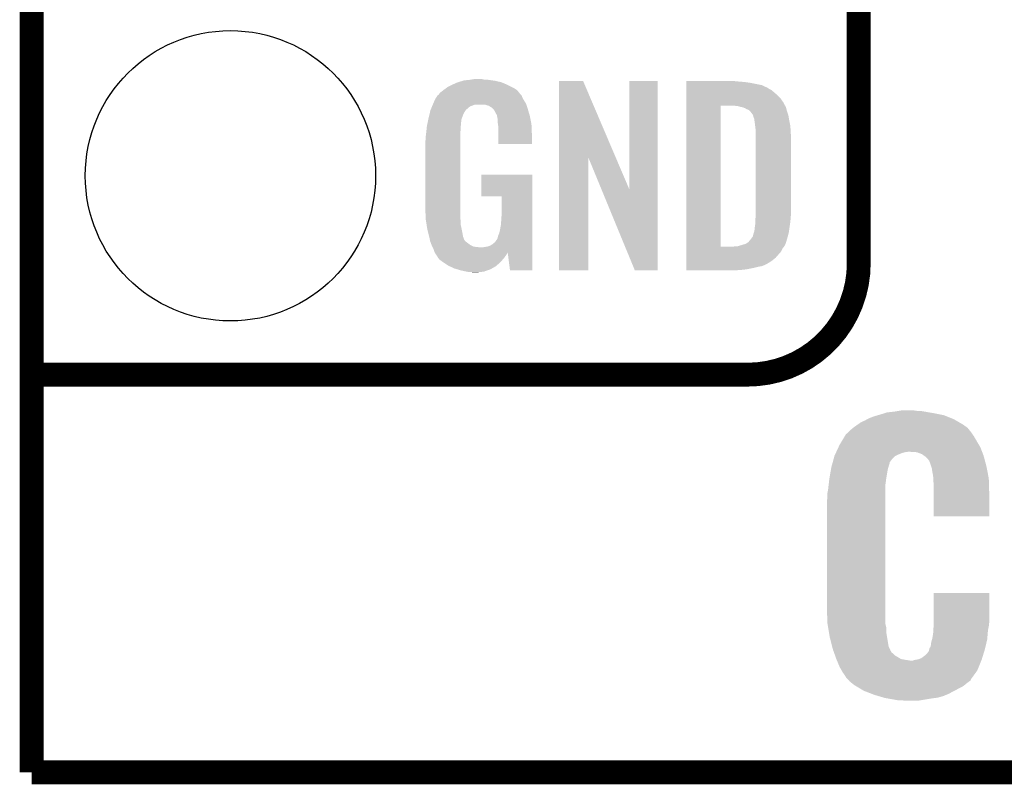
# Model space of a CAD drawing. Extents: x -1.3 to 24.2, y -3.9 to 53.4.
# Tile 1 of 44: x -1.3 to 4.9, y -3.9 to 1. Entities that reach past the tile are written whole.
import ezdxf

# ---------------------------------------------------------------- set-up
doc = ezdxf.new("R2010")
doc.units = 0
doc.layers.get('0').update_dxf_attribs({"linetype": 'CONTINUOUS'})
for name, color, linetype in [('CURRENT_17_CLICK_V100_GKO', 5, 'CONTINUOUS'), ('CURRENT_17_CLICK_V100_GTO', 14, 'CONTINUOUS'), ('CURRENT_17_CLICK_V100_GTS', 12, 'CONTINUOUS')]:
    doc.layers.add(name, color=color, linetype=linetype)

# ---------------------------------------------------------------- blocks, each defined once
blk = doc.blocks.new('ROUND_25')
blk.add_circle((0, 0), 0.9271)

msp = doc.modelspace()

# ---------------------------------------------------------------- linework, layer by layer
at = {"layer": 'CURRENT_17_CLICK_V100_GKO', "const_width": 0.1524}
for points in [[(-1.27, -3.81), (-1.27, 51.054)], [(-1.27, -3.81), (21.59, -3.81)]]:
    msp.add_lwpolyline(points, dxfattribs=at)
at = {"layer": 'CURRENT_17_CLICK_V100_GTO', "const_width": 0.1524}
for points in [[(4.0132, -0.5588), (4.0132, 18.3388)], [(-1.27, -1.27), (-0.26924, -1.27)], [(-1.27, -1.27), (3.302, -1.27)]]:
    msp.add_lwpolyline(points, dxfattribs=at)
msp.add_lwpolyline([(3.302, -1.27, 0.4142136), (4.0132, -0.5588)], format="xyb", dxfattribs=at)
at = {"layer": 'CURRENT_17_CLICK_V100_GTO'}
for points in [[(1.37636, 0.558798), (1.386842, 0.56642), (1.81356, 0.558798), (1.798318, 0.56642)], [(1.386842, 0.56642), (1.41224, 0.57912), (1.798318, 0.56642), (1.77292, 0.57912)], [(1.41224, 0.57912), (1.4224, 0.5842), (1.77292, 0.57912), (1.761308, 0.5842)], [(1.4224, 0.5842), (1.44526, 0.59436), (1.761308, 0.5842), (1.738084, 0.59436)], [(1.44526, 0.59436), (1.452874, 0.596898), (1.738084, 0.59436), (1.732282, 0.596898)], [(1.452874, 0.596898), (1.46812, 0.60198), (1.732282, 0.596898), (1.710686, 0.60198)], [(1.46812, 0.60198), (1.485054, 0.60706), (1.710686, 0.60198), (1.689098, 0.60706)], [(1.485054, 0.60706), (1.493522, 0.6096), (1.689098, 0.60706), (1.67005, 0.6096)], [(1.493522, 0.6096), (1.524, 0.61214), (1.67005, 0.6096), (1.651, 0.61214)], [(1.524, 0.61214), (1.53924, 0.61468), (1.651, 0.61214), (1.635762, 0.61468)], [(1.53924, 0.61468), (1.554482, 0.61722), (1.617982, 0.61468), (1.607822, 0.61722)], [(2.098052, 0.116728), (2.09806, 0.604506), (2.461042, 0.116728), (2.252984, 0.604506)], [(2.09806, 0.604506), (2.098062, 0.60452), (2.252984, 0.604506), (2.098062, 0.60452)], [(2.54762, -0.086252), (2.54764, 0.604498), (2.727946, -0.086252), (2.72796, 0.604498)], [(2.54764, 0.604498), (2.547642, 0.60452), (2.72796, 0.604498), (2.547642, 0.60452)], [(2.91086, 0.60198), (2.910862, 0.60452), (3.24612, 0.60198), (3.22072, 0.60452)], [(2.91086, 0.59944), (2.91086, 0.60198), (3.27914, 0.59944), (3.24612, 0.60198)], [(2.91086, 0.59436), (2.91086, 0.59944), (3.317238, 0.59436), (3.27914, 0.59944)], [(2.91086, 0.579118), (2.91086, 0.59436), (3.393442, 0.579118), (3.317238, 0.59436)], [(2.91086, 0.56388), (2.91086, 0.579118), (3.42646, 0.56388), (3.393442, 0.579118)], [(1.308102, 0.490222), (1.323334, 0.513076), (1.869442, 0.490222), (1.859282, 0.513076)], [(1.323334, 0.513076), (1.32334, 0.513084), (1.859282, 0.513076), (1.859276, 0.513084)], [(1.32334, 0.513084), (1.323362, 0.51562), (1.859276, 0.513084), (1.85674, 0.51562)], [(1.323362, 0.51562), (1.328424, 0.51563), (1.85674, 0.51562), (1.85673, 0.51563)], [(1.328424, 0.51563), (1.332992, 0.52324), (1.85673, 0.51563), (1.849122, 0.52324)], [(1.332992, 0.52324), (1.33604, 0.528316), (1.849122, 0.52324), (1.846582, 0.528316)], [(1.33604, 0.528316), (1.336044, 0.528322), (1.846582, 0.528316), (1.846578, 0.528322)], [(1.336044, 0.528322), (1.3589, 0.5461), (1.846578, 0.528322), (1.831342, 0.5461)], [(1.3589, 0.5461), (1.37636, 0.558798), (1.831342, 0.5461), (1.81356, 0.558798)], [(2.91086, 0.561338), (2.91086, 0.56388), (3.431542, 0.561338), (3.42646, 0.56388)], [(2.91086, 0.55626), (2.91086, 0.561338), (3.439162, 0.55626), (3.431542, 0.561338)], [(2.91086, 0.54864), (2.91086, 0.55626), (3.4544, 0.54864), (3.439162, 0.55626)], [(2.91086, 0.5334), (2.91086, 0.54864), (3.47218, 0.5334), (3.4544, 0.54864)], [(2.91086, 0.515622), (2.91086, 0.5334), (3.4925, 0.515622), (3.47218, 0.5334)], [(2.91086, 0.4953), (2.91086, 0.515622), (3.51282, 0.4953), (3.4925, 0.515622)], [(1.285106, 0.436878), (1.288314, 0.4445), (1.521458, 0.436878), (1.534158, 0.4445)], [(1.288314, 0.4445), (1.292592, 0.454658), (1.534158, 0.4445), (1.562098, 0.454658)], [(1.292592, 0.45466), (1.2958, 0.46228), (1.88976, 0.45466), (1.88722, 0.46228)], [(1.292592, 0.454658), (1.292592, 0.45466), (1.562098, 0.454658), (1.625596, 0.45466)], [(1.2958, 0.46228), (1.29794, 0.46736), (1.88722, 0.46228), (1.883988, 0.46736)], [(1.29794, 0.46736), (1.3081, 0.49022), (1.883988, 0.46736), (1.869442, 0.49022)], [(1.3081, 0.49022), (1.308102, 0.490222), (1.869442, 0.49022), (1.869442, 0.490222)], [(1.640842, 0.44958), (1.625596, 0.45466), (1.891454, 0.44958), (1.88976, 0.45466)], [(1.650998, 0.447042), (1.640842, 0.44958), (1.8923, 0.447042), (1.891454, 0.44958)], [(1.666238, 0.436882), (1.650998, 0.447042), (1.895686, 0.436882), (1.8923, 0.447042)], [(2.910842, -0.452098), (2.910858, 0.44704), (3.13182, -0.452098), (3.131842, 0.44704)], [(2.910858, 0.4699), (2.91086, 0.4953), (3.5306, 0.4699), (3.51282, 0.4953)], [(2.910858, 0.44704), (2.910858, 0.4699), (3.54307, 0.44704), (3.5306, 0.4699)], [(3.243582, 0.4445), (3.223258, 0.44704), (3.544456, 0.4445), (3.54307, 0.44704)], [(3.25247, 0.44196), (3.243582, 0.4445), (3.54584, 0.44196), (3.544456, 0.4445)], [(3.261358, 0.43942), (3.25247, 0.44196), (3.547112, 0.43942), (3.54584, 0.44196)], [(1.26492, 0.36576), (1.270362, 0.388618), (1.477588, 0.36576), (1.4859, 0.388618)], [(1.270362, 0.388618), (1.2752, 0.408938), (1.4859, 0.388618), (1.49606, 0.408938)], [(1.2752, 0.408938), (1.277622, 0.419102), (1.49606, 0.408938), (1.502836, 0.419102)], [(1.277622, 0.419102), (1.279758, 0.424176), (1.502836, 0.419102), (1.50622, 0.424176)], [(1.279758, 0.424176), (1.280828, 0.426718), (1.50622, 0.424176), (1.511296, 0.426718)], [(1.280828, 0.426718), (1.285106, 0.436878), (1.511296, 0.426718), (1.521458, 0.436878)], [(1.671316, 0.434342), (1.666238, 0.436882), (1.896534, 0.434342), (1.895686, 0.436882)], [(1.680028, 0.42418), (1.671316, 0.434342), (1.89992, 0.42418), (1.896534, 0.434342)], [(1.68656, 0.41656), (1.680028, 0.42418), (1.902162, 0.41656), (1.89992, 0.42418)], [(1.69672, 0.396242), (1.68656, 0.41656), (1.908138, 0.396242), (1.902162, 0.41656)], [(1.701796, 0.388626), (1.69672, 0.396242), (1.910378, 0.388626), (1.908138, 0.396242)], [(1.7018, 0.381004), (1.701796, 0.388626), (1.91262, 0.381004), (1.910378, 0.388626)], [(1.701802, 0.381002), (1.7018, 0.381004), (1.91262, 0.381002), (1.91262, 0.381004)], [(1.704338, 0.375924), (1.701802, 0.381002), (1.913588, 0.375924), (1.91262, 0.381002)], [(3.274062, 0.436878), (3.261358, 0.43942), (3.548382, 0.436878), (3.547112, 0.43942)], [(3.286762, 0.431798), (3.274062, 0.436878), (3.549652, 0.431798), (3.548382, 0.436878)], [(3.294382, 0.42672), (3.286762, 0.431798), (3.55092, 0.42672), (3.549652, 0.431798)], [(3.299464, 0.42418), (3.294382, 0.42672), (3.551646, 0.42418), (3.55092, 0.42672)], [(3.302004, 0.424178), (3.299464, 0.42418), (3.551648, 0.424178), (3.551646, 0.42418)], [(3.31216, 0.419098), (3.302004, 0.424178), (3.553098, 0.419098), (3.551648, 0.424178)], [(3.322318, 0.40894), (3.31216, 0.419098), (3.556, 0.40894), (3.553098, 0.419098)], [(3.32232, 0.408938), (3.322318, 0.40894), (3.556002, 0.408938), (3.556, 0.40894)], [(3.337562, 0.388618), (3.32232, 0.408938), (3.562774, 0.388618), (3.556002, 0.408938)], [(3.338198, 0.38608), (3.337562, 0.388618), (3.56362, 0.38608), (3.562774, 0.388618)], [(3.3401, 0.378462), (3.338198, 0.38608), (3.56489, 0.378462), (3.56362, 0.38608)], [(3.34264, 0.37084), (3.3401, 0.378462), (3.56616, 0.37084), (3.56489, 0.378462)], [(1.25262, 0.29718), (1.254492, 0.314958), (1.47066, 0.29718), (1.47066, 0.314958)], [(1.254492, 0.314958), (1.25476, 0.3175), (1.47066, 0.314958), (1.471082, 0.3175)], [(1.25476, 0.3175), (1.257432, 0.330198), (1.471082, 0.3175), (1.4732, 0.330198)], [(1.257432, 0.330198), (1.260106, 0.342898), (1.4732, 0.330198), (1.4732, 0.342898)], [(1.260106, 0.342898), (1.262244, 0.353058), (1.4732, 0.342898), (1.47574, 0.353058)], [(1.262244, 0.353058), (1.263848, 0.360676), (1.47574, 0.353058), (1.47574, 0.360676)], [(1.263848, 0.360676), (1.26492, 0.36576), (1.47574, 0.360676), (1.477588, 0.36576)], [(1.70434, 0.373382), (1.704338, 0.375924), (1.914072, 0.373382), (1.913588, 0.375924)], [(1.70688, 0.360682), (1.70434, 0.373382), (1.916492, 0.360682), (1.914072, 0.373382)], [(1.70688, 0.340362), (1.70688, 0.360682), (1.920362, 0.340362), (1.916492, 0.360682)], [(1.708836, 0.327658), (1.70688, 0.340362), (1.92278, 0.327658), (1.920362, 0.340362)], [(1.71196, 0.307342), (1.708836, 0.327658), (1.923628, 0.307342), (1.92278, 0.327658)], [(3.34518, 0.365756), (3.34264, 0.37084), (3.567008, 0.365756), (3.56616, 0.37084)], [(3.34518, 0.363218), (3.34518, 0.365756), (3.567432, 0.363218), (3.567008, 0.365756)], [(3.34645, 0.3556), (3.34518, 0.363218), (3.5687, 0.3556), (3.567432, 0.363218)], [(3.34772, 0.34798), (3.34645, 0.3556), (3.570224, 0.34798), (3.5687, 0.3556)], [(3.35153, 0.3175), (3.34772, 0.34798), (3.57632, 0.3175), (3.570224, 0.34798)], [(3.35534, 0.287018), (3.35153, 0.3175), (3.578114, 0.287018), (3.57632, 0.3175)], [(1.24714, 0.25146), (1.24968, 0.26924), (1.46812, 0.25146), (1.46812, 0.26924)], [(1.24968, 0.26924), (1.250214, 0.274318), (1.46812, 0.26924), (1.46812, 0.274318)], [(1.250214, 0.274318), (1.25262, 0.29718), (1.46812, 0.274318), (1.47066, 0.29718)], [(1.71196, 0.2667), (1.71196, 0.307342), (1.92532, 0.2667), (1.923628, 0.307342)], [(1.71196, 0.203222), (1.71196, 0.2667), (1.925298, 0.203222), (1.92532, 0.2667)], [(3.35534, 0.27432), (3.35534, 0.287018), (3.57886, 0.27432), (3.578114, 0.287018)], [(3.35534, 0.228602), (3.35534, 0.27432), (3.5814, 0.228602), (3.57886, 0.27432)], [(1.2446, 0.218442), (1.24714, 0.233682), (1.46812, 0.218442), (1.46812, 0.233682)], [(1.2446, -0.20574), (1.2446, 0.218442), (1.46812, -0.20574), (1.46812, 0.218442)], [(1.24714, 0.233682), (1.24714, 0.25146), (1.46812, 0.233682), (1.46812, 0.25146)], [(1.925298, 0.2032), (1.71196, 0.203222), (1.925298, 0.2032), (1.925298, 0.203222)], [(3.35534, -0.23622), (3.35534, 0.228602), (3.5814, -0.23622), (3.5814, 0.228602)], [(2.09804, -0.604498), (2.098052, 0.116728), (2.285978, -0.604498), (2.286, 0.116728)], [(2.369636, -0.086252), (2.286, 0.116728), (2.54762, -0.086252), (2.461042, 0.116728)], [(1.60274, -0.132058), (1.60276, 0.007598), (1.927854, -0.132058), (1.92786, 0.007598)], [(1.60276, 0.007598), (1.602762, 0.00762), (1.92786, 0.007598), (1.602762, 0.00762)], [(2.583176, -0.604506), (2.369636, -0.086252), (2.727938, -0.604506), (2.727946, -0.086252)], [(1.732258, -0.13208), (1.60274, -0.132058), (1.927854, -0.13208), (1.927854, -0.132058)], [(1.73228, -0.243842), (1.732258, -0.13208), (1.92785, -0.243842), (1.927854, -0.13208)], [(1.246868, -0.26924), (1.2446, -0.20574), (1.46812, -0.26924), (1.46812, -0.20574)], [(1.72974, -0.28194), (1.73228, -0.243842), (1.927848, -0.28194), (1.92785, -0.243842)], [(3.354416, -0.26162), (3.35534, -0.25146), (3.57886, -0.26162), (3.579876, -0.25146)], [(3.35534, -0.25146), (3.35534, -0.23622), (3.579876, -0.25146), (3.5814, -0.23622)], [(1.24714, -0.276858), (1.246868, -0.26924), (1.469074, -0.276858), (1.46812, -0.26924)], [(1.249174, -0.289562), (1.24714, -0.276858), (1.47066, -0.289562), (1.469074, -0.276858)], [(1.252832, -0.312422), (1.249174, -0.289562), (1.47066, -0.312422), (1.47066, -0.289562)], [(1.256488, -0.33528), (1.252832, -0.312422), (1.47574, -0.33528), (1.47066, -0.312422)], [(1.7272, -0.31496), (1.72974, -0.28194), (1.927848, -0.31496), (1.927848, -0.28194)], [(3.35026, -0.322578), (3.3528, -0.30226), (3.571966, -0.322578), (3.574868, -0.30226)], [(3.3528, -0.279398), (3.354416, -0.26162), (3.577378, -0.279398), (3.57886, -0.26162)], [(3.3528, -0.2921), (3.3528, -0.279398), (3.57632, -0.2921), (3.577378, -0.279398)], [(3.3528, -0.30226), (3.3528, -0.2921), (3.574868, -0.30226), (3.57632, -0.2921)], [(1.2573, -0.34036), (1.256488, -0.33528), (1.476756, -0.34036), (1.47574, -0.33528)], [(1.26238, -0.36068), (1.2573, -0.34036), (1.48082, -0.36068), (1.476756, -0.34036)], [(1.269366, -0.388622), (1.26238, -0.36068), (1.485902, -0.388622), (1.48082, -0.36068)], [(1.709422, -0.383538), (1.71704, -0.365758), (1.927844, -0.383538), (1.927846, -0.365758)], [(1.71704, -0.365758), (1.72212, -0.3429), (1.927846, -0.365758), (1.927846, -0.3429)], [(1.72212, -0.3429), (1.7272, -0.31496), (1.927846, -0.3429), (1.927848, -0.31496)], [(3.337558, -0.386084), (3.3401, -0.37084), (3.560062, -0.386084), (3.564128, -0.37084)], [(3.3401, -0.37084), (3.342638, -0.363222), (3.564128, -0.37084), (3.56616, -0.363222)], [(3.342638, -0.363222), (3.345178, -0.355602), (3.56616, -0.363222), (3.567248, -0.355602)], [(3.345178, -0.355602), (3.34518, -0.353064), (3.567248, -0.355602), (3.56761, -0.353064)], [(3.34518, -0.353064), (3.347718, -0.345442), (3.56761, -0.353064), (3.568698, -0.345442)], [(3.347718, -0.345442), (3.34772, -0.335282), (3.568698, -0.345442), (3.57015, -0.335282)], [(3.34772, -0.335282), (3.35026, -0.322578), (3.57015, -0.335282), (3.571966, -0.322578)], [(1.27, -0.39116), (1.269366, -0.388622), (1.486856, -0.39116), (1.485902, -0.388622)], [(1.273558, -0.40894), (1.27, -0.39116), (1.493524, -0.40894), (1.486856, -0.39116)], [(1.274066, -0.411484), (1.273558, -0.40894), (1.496062, -0.411484), (1.493524, -0.40894)], [(1.27508, -0.416558), (1.274066, -0.411484), (1.498604, -0.416558), (1.496062, -0.411484)], [(1.275082, -0.41656), (1.27508, -0.416558), (1.498604, -0.41656), (1.498604, -0.416558)], [(1.280796, -0.4318), (1.275082, -0.41656), (1.51892, -0.4318), (1.498604, -0.41656)], [(1.2827, -0.43688), (1.280796, -0.4318), (1.52527, -0.43688), (1.51892, -0.4318)], [(1.284878, -0.441962), (1.2827, -0.43688), (1.531622, -0.441962), (1.52527, -0.43688)], [(1.656082, -0.44704), (1.673858, -0.43688), (1.927842, -0.44704), (1.927844, -0.43688)], [(1.673858, -0.43688), (1.689102, -0.424178), (1.927844, -0.43688), (1.927844, -0.424178)], [(1.689102, -0.424178), (1.701802, -0.406398), (1.927844, -0.424178), (1.927844, -0.406398)], [(1.701802, -0.406398), (1.70434, -0.403856), (1.927844, -0.406398), (1.927844, -0.403856)], [(1.70434, -0.403856), (1.70688, -0.396238), (1.927844, -0.403856), (1.927844, -0.396238)], [(1.70688, -0.396238), (1.709422, -0.383538), (1.927844, -0.396238), (1.927844, -0.383538)], [(3.241036, -0.44958), (3.27406, -0.43942), (3.53822, -0.44958), (3.5433, -0.43942)], [(3.27406, -0.43942), (3.29184, -0.434342), (3.5433, -0.43942), (3.545838, -0.434342)], [(3.29184, -0.434342), (3.291842, -0.43434), (3.545838, -0.434342), (3.54584, -0.43434)], [(3.291842, -0.43434), (3.30708, -0.42418), (3.54584, -0.43434), (3.548966, -0.42418)], [(3.30708, -0.42418), (3.309622, -0.421638), (3.548966, -0.42418), (3.549748, -0.421638)], [(3.309622, -0.421638), (3.32232, -0.4064), (3.549748, -0.421638), (3.554436, -0.4064)], [(3.32232, -0.4064), (3.32613, -0.40132), (3.554436, -0.4064), (3.556, -0.40132)], [(3.32613, -0.40132), (3.337558, -0.386084), (3.556, -0.40132), (3.560062, -0.386084)], [(1.289232, -0.45212), (1.284878, -0.441962), (1.551944, -0.45212), (1.531622, -0.441962)], [(1.29032, -0.45466), (1.289232, -0.45212), (1.57226, -0.45466), (1.551944, -0.45212)], [(1.29159, -0.4572), (1.29032, -0.45466), (1.597658, -0.4572), (1.57226, -0.45466)], [(1.29794, -0.4699), (1.29159, -0.4572), (1.927842, -0.4699), (1.927842, -0.4572)], [(1.30302, -0.485138), (1.29794, -0.4699), (1.927842, -0.485138), (1.927842, -0.4699)], [(1.30357, -0.486236), (1.30302, -0.485138), (1.927842, -0.486236), (1.927842, -0.485138)], [(1.30357, -0.486238), (1.30357, -0.486236), (1.77038, -0.486238), (1.7704, -0.486236)], [(1.305564, -0.490224), (1.30357, -0.486238), (1.770378, -0.490224), (1.77038, -0.486238)], [(1.3081, -0.495298), (1.305564, -0.490224), (1.767478, -0.495298), (1.770378, -0.490224)], [(1.316568, -0.508), (1.3081, -0.495298), (1.76022, -0.508), (1.767478, -0.495298)], [(1.610362, -0.4572), (1.62306, -0.45466), (1.927842, -0.4572), (1.927842, -0.45466)], [(1.62306, -0.45466), (1.640842, -0.452118), (1.927842, -0.45466), (1.927842, -0.452118)], [(1.640842, -0.452118), (1.656082, -0.44704), (1.927842, -0.452118), (1.927842, -0.44704)], [(1.785618, -0.6045), (1.7704, -0.486236), (1.927838, -0.6045), (1.927842, -0.486236)], [(2.91084, -0.523242), (2.910842, -0.4826), (3.482338, -0.523242), (3.5179, -0.4826)], [(2.910842, -0.45212), (2.910842, -0.452098), (3.213098, -0.45212), (3.13182, -0.452098)], [(2.910842, -0.462282), (2.910842, -0.45212), (3.528058, -0.462282), (3.536186, -0.45212)], [(2.910842, -0.4826), (2.910842, -0.462282), (3.5179, -0.4826), (3.528058, -0.462282)], [(3.213098, -0.45212), (3.225798, -0.44958), (3.536186, -0.45212), (3.53822, -0.44958)], [(1.31826, -0.51054), (1.316568, -0.508), (1.758314, -0.51054), (1.76022, -0.508)], [(1.320794, -0.513074), (1.31826, -0.51054), (1.756414, -0.513074), (1.758314, -0.51054)], [(1.3208, -0.515616), (1.320794, -0.513074), (1.754508, -0.515616), (1.756414, -0.513074)], [(1.329872, -0.52832), (1.3208, -0.515616), (1.74498, -0.52832), (1.754508, -0.515616)], [(1.333498, -0.533398), (1.329872, -0.52832), (1.740466, -0.533398), (1.74498, -0.52832)], [(1.35382, -0.54864), (1.333498, -0.533398), (1.726916, -0.54864), (1.740466, -0.533398)], [(1.357632, -0.55118), (1.35382, -0.54864), (1.72466, -0.55118), (1.726916, -0.54864)], [(1.391918, -0.574038), (1.357632, -0.55118), (1.699516, -0.574038), (1.72466, -0.55118)], [(2.91084, -0.54356), (2.91084, -0.523242), (3.456938, -0.54356), (3.482338, -0.523242)], [(2.91084, -0.56134), (2.91084, -0.54356), (3.428998, -0.56134), (3.456938, -0.54356)], [(2.91084, -0.56896), (2.91084, -0.56134), (3.41376, -0.56896), (3.428998, -0.56134)], [(1.39737, -0.576582), (1.391918, -0.574038), (1.696718, -0.576582), (1.699516, -0.574038)], [(1.43002, -0.59182), (1.39737, -0.576582), (1.670048, -0.59182), (1.696718, -0.576582)], [(1.447292, -0.5969), (1.43002, -0.59182), (1.661158, -0.5969), (1.670048, -0.59182)], [(1.4732, -0.60452), (1.447292, -0.5969), (1.639568, -0.60452), (1.661158, -0.5969)], [(1.50876, -0.61214), (1.4732, -0.60452), (1.617978, -0.61214), (1.639568, -0.60452)], [(1.523998, -0.61468), (1.50876, -0.61214), (1.59258, -0.61468), (1.617978, -0.61214)], [(1.551938, -0.61722), (1.539238, -0.61468), (1.567182, -0.61722), (1.59258, -0.61468)], [(1.927838, -0.60452), (1.785618, -0.6045), (1.927838, -0.60452), (1.927838, -0.6045)], [(2.285978, -0.60452), (2.09804, -0.604498), (2.285978, -0.60452), (2.285978, -0.604498)], [(2.727938, -0.60452), (2.583176, -0.604506), (2.727938, -0.60452), (2.727938, -0.604506)], [(2.91084, -0.57658), (2.91084, -0.56896), (3.395978, -0.57658), (3.41376, -0.56896)], [(2.91084, -0.58166), (2.91084, -0.57658), (3.36804, -0.58166), (3.395978, -0.57658)], [(2.91084, -0.58928), (2.91084, -0.58166), (3.33756, -0.58928), (3.36804, -0.58166)], [(2.91084, -0.5969), (2.91084, -0.58928), (3.29946, -0.5969), (3.33756, -0.58928)], [(2.91084, -0.60198), (2.91084, -0.5969), (3.25374, -0.60198), (3.29946, -0.5969)], [(2.91084, -0.604498), (2.91084, -0.60198), (3.205898, -0.604498), (3.25374, -0.60198)], [(3.205482, -0.60452), (2.91084, -0.604498), (3.205482, -0.60452), (3.205898, -0.604498)], [(4.193542, -1.5113), (4.23926, -1.50622), (4.46405, -1.5113), (4.43484, -1.50622)], [(4.23926, -1.50622), (4.26974, -1.50114), (4.43484, -1.50622), (4.406902, -1.50114)], [(4.26974, -1.50114), (4.284982, -1.4986), (4.384042, -1.50114), (4.36626, -1.4986)], [(4.0259, -1.5748), (4.05384, -1.5621), (4.655098, -1.5748), (4.633326, -1.5621)], [(4.05384, -1.5621), (4.06781, -1.55448), (4.633326, -1.5621), (4.620262, -1.55448)], [(4.06781, -1.55448), (4.081782, -1.54686), (4.620262, -1.55448), (4.601212, -1.54686)], [(4.081782, -1.54686), (4.11734, -1.534162), (4.601212, -1.54686), (4.569464, -1.534162)], [(4.11734, -1.534162), (4.135116, -1.529082), (4.569464, -1.534162), (4.556762, -1.529082)], [(4.135116, -1.529082), (4.1529, -1.524), (4.556762, -1.529082), (4.531356, -1.524)], [(4.1529, -1.524), (4.177284, -1.51638), (4.531356, -1.524), (4.49326, -1.51638)], [(4.177284, -1.51638), (4.193542, -1.5113), (4.49326, -1.51638), (4.46405, -1.5113)], [(3.94716, -1.63576), (3.95478, -1.62814), (4.72948, -1.63576), (4.723386, -1.62814)], [(3.95478, -1.62814), (3.976508, -1.610362), (4.723386, -1.62814), (4.709162, -1.610362)], [(3.976508, -1.610362), (3.98272, -1.60528), (4.709162, -1.610362), (4.702176, -1.60528)], [(3.98272, -1.60528), (4.00431, -1.59004), (4.702176, -1.60528), (4.681222, -1.59004)], [(4.00431, -1.59004), (4.0259, -1.5748), (4.681222, -1.59004), (4.655098, -1.5748)], [(3.89128, -1.71704), (3.906518, -1.69164), (4.779982, -1.71704), (4.76504, -1.69164)], [(3.906518, -1.69164), (3.924806, -1.661158), (4.76504, -1.69164), (4.74726, -1.661158)], [(3.924806, -1.661158), (3.92938, -1.653536), (4.74726, -1.661158), (4.741816, -1.653536)], [(3.92938, -1.653536), (3.929388, -1.650996), (4.741816, -1.653536), (4.740002, -1.650996)], [(3.929388, -1.650996), (3.937002, -1.645918), (4.740002, -1.650996), (4.736374, -1.645918)], [(3.937002, -1.645918), (3.93954, -1.64338), (4.736374, -1.645918), (4.73456, -1.64338)], [(3.93954, -1.64338), (3.94716, -1.63576), (4.73456, -1.64338), (4.72948, -1.63576)], [(3.870052, -1.76276), (3.883024, -1.734818), (4.801086, -1.76276), (4.79044, -1.734818)], [(3.883024, -1.734818), (3.89128, -1.71704), (4.79044, -1.734818), (4.779982, -1.71704)], [(3.847046, -1.828804), (3.852652, -1.808482), (4.21132, -1.828804), (4.22656, -1.808482)], [(3.852652, -1.808482), (3.857558, -1.790702), (4.22656, -1.808482), (4.24434, -1.790702)], [(3.857558, -1.790702), (3.85826, -1.788158), (4.24434, -1.790702), (4.249426, -1.788158)], [(3.85826, -1.788158), (3.861796, -1.78054), (4.249426, -1.788158), (4.26466, -1.78054)], [(3.861796, -1.78054), (3.866514, -1.77038), (4.26466, -1.78054), (4.290058, -1.77038)], [(3.866514, -1.77038), (3.868872, -1.7653), (4.290058, -1.77038), (4.307838, -1.7653)], [(3.868872, -1.7653), (3.870052, -1.76276), (4.307838, -1.7653), (4.32562, -1.76276)], [(4.384038, -1.7653), (4.343402, -1.76276), (4.802052, -1.7653), (4.801086, -1.76276)], [(4.41706, -1.778), (4.384038, -1.7653), (4.80689, -1.778), (4.802052, -1.7653)], [(4.431288, -1.78816), (4.41706, -1.778), (4.81076, -1.78816), (4.80689, -1.778)], [(4.43484, -1.790698), (4.431288, -1.78816), (4.811444, -1.790698), (4.81076, -1.78816)], [(4.439916, -1.793238), (4.43484, -1.790698), (4.812128, -1.793238), (4.811444, -1.790698)], [(4.462776, -1.818638), (4.439916, -1.793238), (4.818966, -1.818638), (4.812128, -1.793238)], [(4.47294, -1.84658), (4.462776, -1.818638), (4.82649, -1.84658), (4.818966, -1.818638)], [(3.82524, -1.93548), (3.83575, -1.87452), (4.18846, -1.93548), (4.19862, -1.87452)], [(3.83575, -1.87452), (3.83794, -1.86182), (4.19862, -1.87452), (4.202248, -1.86182)], [(3.83794, -1.86182), (3.83934, -1.85674), (4.202248, -1.86182), (4.2037, -1.85674)], [(3.83934, -1.85674), (3.845646, -1.833882), (4.2037, -1.85674), (4.211318, -1.833882)], [(3.845646, -1.833882), (3.847046, -1.828804), (4.211318, -1.833882), (4.21132, -1.828804)], [(4.47548, -1.854198), (4.47294, -1.84658), (4.82854, -1.854198), (4.82649, -1.84658)], [(4.480558, -1.869438), (4.47548, -1.854198), (4.83149, -1.869438), (4.82854, -1.854198)], [(4.48056, -1.874518), (4.480558, -1.869438), (4.832474, -1.874518), (4.83149, -1.869438)], [(4.48818, -1.917698), (4.48056, -1.874518), (4.84083, -1.917698), (4.832474, -1.874518)], [(3.820842, -1.973582), (3.82524, -1.93548), (4.18338, -1.973582), (4.18846, -1.93548)], [(4.489078, -1.932942), (4.48818, -1.917698), (4.84378, -1.932942), (4.84083, -1.917698)], [(4.49072, -1.96088), (4.489078, -1.932942), (4.844602, -1.96088), (4.84378, -1.932942)], [(3.81254, -2.029458), (3.81762, -2.001522), (4.18338, -2.029458), (4.18338, -2.001522)], [(3.81762, -2.001522), (3.820842, -1.973582), (4.18338, -2.001522), (4.18338, -1.973582)], [(4.49072, -2.0193), (4.49072, -1.96088), (4.84632, -2.0193), (4.844602, -1.96088)], [(3.81, -2.07772), (3.81254, -2.054858), (4.18338, -2.07772), (4.18338, -2.054858)], [(3.81254, -2.054858), (3.81254, -2.029458), (4.18338, -2.054858), (4.18338, -2.029458)], [(4.49072, -2.174218), (4.49072, -2.0193), (4.846298, -2.174218), (4.84632, -2.0193)], [(3.81, -2.75336), (3.81, -2.07772), (4.18338, -2.75336), (4.18338, -2.07772)], [(4.846298, -2.17424), (4.49072, -2.174218), (4.846298, -2.17424), (4.846298, -2.174218)], [(4.490722, -2.85496), (4.49074, -2.664482), (4.84632, -2.85496), (4.84632, -2.664482)], [(4.49074, -2.664482), (4.490742, -2.66446), (4.84632, -2.664482), (4.490742, -2.66446)], [(3.81254, -2.854958), (3.81, -2.75336), (4.18338, -2.854958), (4.18338, -2.75336)], [(3.813812, -2.862582), (3.81254, -2.854958), (4.18338, -2.862582), (4.18338, -2.854958)], [(3.817198, -2.882902), (3.813812, -2.862582), (4.18846, -2.882902), (4.18338, -2.862582)], [(3.822278, -2.913382), (3.817198, -2.882902), (4.18846, -2.913382), (4.18846, -2.882902)], [(4.489608, -2.900682), (4.49072, -2.882902), (4.8387, -2.900682), (4.84265, -2.882902)], [(4.49072, -2.87782), (4.490722, -2.85496), (4.84378, -2.87782), (4.84632, -2.85496)], [(4.49072, -2.882902), (4.49072, -2.87782), (4.84265, -2.882902), (4.84378, -2.87782)], [(3.82778, -2.9464), (3.822278, -2.913382), (4.193964, -2.9464), (4.18846, -2.913382)], [(3.84286, -3.004822), (3.82778, -2.9464), (4.203702, -3.004822), (4.193964, -2.9464)], [(4.48102, -2.96164), (4.4831, -2.95402), (4.83362, -2.96164), (4.834254, -2.95402)], [(4.4831, -2.95402), (4.48818, -2.92354), (4.834254, -2.95402), (4.836794, -2.92354)], [(4.48818, -2.92354), (4.489608, -2.900682), (4.836794, -2.92354), (4.8387, -2.900682)], [(3.848102, -3.02514), (3.84286, -3.004822), (4.21294, -3.02514), (4.203702, -3.004822)], [(4.463414, -3.025138), (4.46532, -3.017518), (4.81838, -3.025138), (4.820208, -3.017518)], [(4.46532, -3.017518), (4.47294, -3.004818), (4.820208, -3.017518), (4.823256, -3.004818)], [(4.47294, -3.004818), (4.47548, -2.981958), (4.823256, -3.004818), (4.828742, -2.981958)], [(4.47548, -2.981958), (4.48102, -2.96164), (4.828742, -2.981958), (4.83362, -2.96164)], [(3.850846, -3.03276), (3.848102, -3.02514), (4.216402, -3.03276), (4.21294, -3.02514)], [(3.851762, -3.035304), (3.850846, -3.03276), (4.21894, -3.035304), (4.216402, -3.03276)], [(3.854504, -3.042922), (3.851762, -3.035304), (4.221486, -3.042922), (4.21894, -3.035304)], [(3.85816, -3.05308), (3.854504, -3.042922), (4.23418, -3.05308), (4.221486, -3.042922)], [(3.861818, -3.063242), (3.85816, -3.05308), (4.244342, -3.063242), (4.23418, -3.05308)], [(3.865476, -3.0734), (3.861818, -3.063242), (4.26212, -3.0734), (4.244342, -3.063242)], [(3.870048, -3.086102), (3.865476, -3.0734), (4.282442, -3.086102), (4.26212, -3.0734)], [(4.391664, -3.088638), (4.411982, -3.081018), (4.798844, -3.088638), (4.801188, -3.081018)], [(4.411982, -3.081018), (4.42976, -3.06832), (4.801188, -3.081018), (4.805094, -3.06832)], [(4.42976, -3.06832), (4.447542, -3.053078), (4.805094, -3.06832), (4.809784, -3.053078)], [(4.447542, -3.053078), (4.46278, -3.032756), (4.809784, -3.053078), (4.816036, -3.032756)], [(4.46278, -3.027678), (4.463414, -3.025138), (4.817598, -3.027678), (4.81838, -3.025138)], [(4.46278, -3.032756), (4.46278, -3.027678), (4.816036, -3.032756), (4.817598, -3.027678)], [(3.87096, -3.08864), (3.870048, -3.086102), (4.296406, -3.08864), (4.282442, -3.086102)], [(3.87203, -3.09118), (3.87096, -3.08864), (4.31038, -3.09118), (4.296406, -3.08864)], [(3.87417, -3.09626), (3.87203, -3.09118), (4.343402, -3.09626), (4.31038, -3.09118)], [(3.89128, -3.1369), (3.87417, -3.09626), (4.779432, -3.1369), (4.795992, -3.09626)], [(3.904344, -3.159762), (3.89128, -3.1369), (4.770118, -3.159762), (4.779432, -3.1369)], [(4.356104, -3.09626), (4.373882, -3.09118), (4.795992, -3.09626), (4.798062, -3.09118)], [(4.373882, -3.09118), (4.391664, -3.088638), (4.798062, -3.09118), (4.798844, -3.088638)], [(3.911598, -3.172458), (3.904344, -3.159762), (4.760884, -3.172458), (4.770118, -3.159762)], [(3.91922, -3.18262), (3.911598, -3.172458), (4.753494, -3.18262), (4.760884, -3.172458)], [(3.926838, -3.195318), (3.91922, -3.18262), (4.74426, -3.195318), (4.753494, -3.18262)], [(3.929374, -3.197854), (3.926838, -3.195318), (4.742416, -3.197854), (4.74426, -3.195318)], [(3.92938, -3.200394), (3.929374, -3.197854), (4.740568, -3.200394), (4.742416, -3.197854)], [(3.94324, -3.215642), (3.92938, -3.200394), (4.72948, -3.215642), (4.740568, -3.200394)], [(3.950166, -3.223262), (3.94324, -3.215642), (4.726936, -3.223262), (4.72948, -3.215642)], [(3.95478, -3.22834), (3.950166, -3.223262), (4.719826, -3.22834), (4.726936, -3.223262)], [(3.964094, -3.23596), (3.95478, -3.22834), (4.70916, -3.23596), (4.719826, -3.22834)], [(3.98272, -3.2512), (3.964094, -3.23596), (4.690532, -3.2512), (4.70916, -3.23596)], [(3.995424, -3.258822), (3.98272, -3.2512), (4.681218, -3.258822), (4.690532, -3.2512)], [(4.03352, -3.28168), (3.995424, -3.258822), (4.63804, -3.28168), (4.681218, -3.258822)], [(4.046218, -3.2893), (4.03352, -3.28168), (4.623492, -3.2893), (4.63804, -3.28168)], [(4.099048, -3.30962), (4.046218, -3.2893), (4.584702, -3.30962), (4.623492, -3.2893)], [(4.11226, -3.314702), (4.099048, -3.30962), (4.572506, -3.314702), (4.584702, -3.30962)], [(4.13798, -3.322322), (4.11226, -3.314702), (4.55422, -3.322322), (4.572506, -3.314702)], [(4.172266, -3.33248), (4.13798, -3.322322), (4.518658, -3.33248), (4.55422, -3.322322)], [(4.180838, -3.33502), (4.172266, -3.33248), (4.499608, -3.33502), (4.518658, -3.33248)], [(4.195444, -3.33756), (4.180838, -3.33502), (4.48056, -3.33756), (4.499608, -3.33502)], [(4.23926, -3.34518), (4.195444, -3.33756), (4.434838, -3.34518), (4.48056, -3.33756)], [(4.267198, -3.35026), (4.23926, -3.34518), (4.404358, -3.35026), (4.434838, -3.34518)], [(4.31038, -3.3528), (4.292598, -3.35026), (4.389118, -3.3528), (4.404358, -3.35026)]]:
    msp.add_solid(points, dxfattribs=at)

# ---------------------------------------------------------------- block references
at = {"layer": 'CURRENT_17_CLICK_V100_GTS'}
msp.add_blockref('ROUND_25', (0, 0), dxfattribs=at)

doc.saveas('drawing.dxf')
